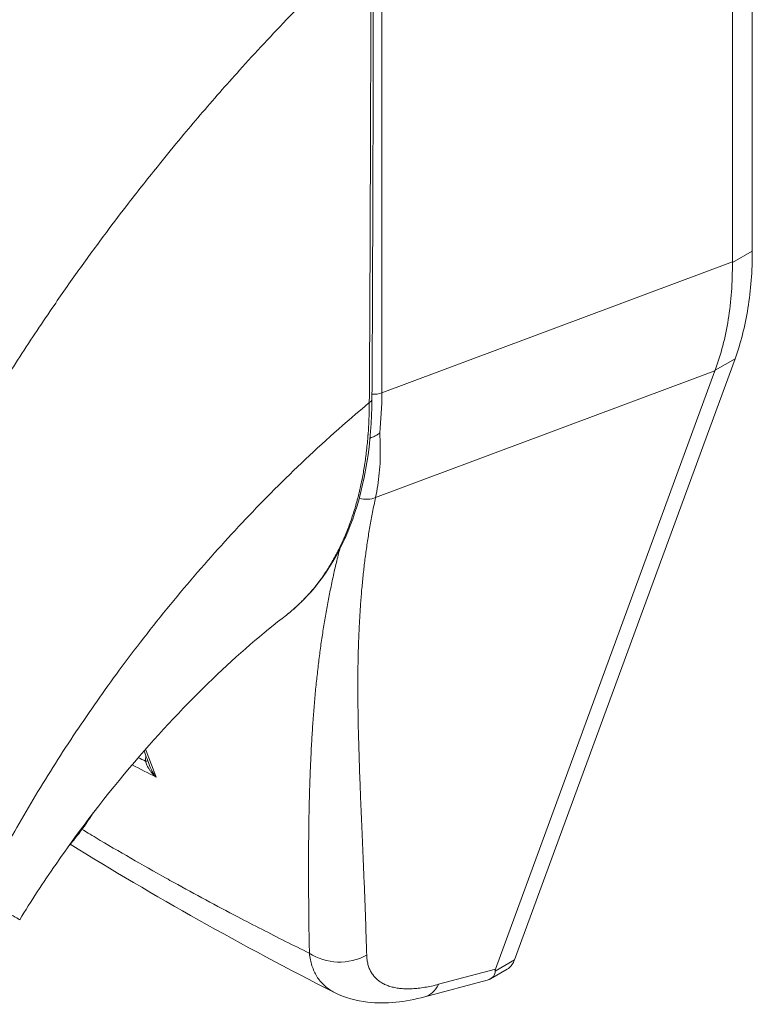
# Model space of a CAD drawing. Header units: inches. Extents: x 2 to 304, y 7 to 191.
# Tile 40 of 53: x 283.552 to 284.388, y 99.581 to 100.704. Entities that reach past the tile are written whole.
import ezdxf

# ---------------------------------------------------------------- set-up
doc = ezdxf.new("R2010")
doc.units = ezdxf.units.IN
doc.header["$LTSCALE"] = 18
doc.header["$MEASUREMENT"] = 0
doc.layers.add('Visible (ANSI)', color=7, linetype='Continuous', lineweight=5)
doc.layers.add('Visible Narrow (ANSI)', color=7, linetype='Continuous', lineweight=5)

msp = doc.modelspace()

# ---------------------------------------------------------------- linework, layer by layer
at = {"layer": 'Visible (ANSI)'}
for p, q in [((284.3876, 100.4397), (284.3876, 101.0714)), ((284.3649, 100.4274), (284.3649, 101.0537)), ((284.1165, 99.6311), (284.3679, 100.3168)), ((284.0947, 99.6206), (284.3449, 100.3031)), ((284.0892, 99.6096), (284.108, 99.6204)), ((284.0141, 99.589), (284.0854, 99.608))]:
    msp.add_line(p, q, dxfattribs=at)
for centre, major_axis, ratio, start_param, end_param in [((283.5498, 100.6916), (-0.2404, 0.4175), 0.578093, 4.40779, 4.407791), ((283.5197, 100.6743), (0.3112, -0.5404), 0.578093, 6.171996, 6.172033), ((283.5197, 100.6743), (0.3254, -0.565), 0.578093, 6.053216, 6.053257), ((284.3163, 99.7283), (-0.2217, -0.1111), 0.107777, 6.169061, 6.237889)]:
    msp.add_ellipse(centre, major_axis=major_axis, ratio=ratio, start_param=start_param, end_param=end_param, dxfattribs=at)
for points in [[(283.9553, 100.8018), (283.9554, 100.6244), (283.955, 100.4474), (283.9539, 100.2706)], [(283.8063, 100.6497), (283.8063, 100.6497), (283.8063, 100.6497), (283.8063, 100.6497)], [(283.7957, 100.6379), (283.7957, 100.6379), (283.7957, 100.6379), (283.7957, 100.6379)], [(284.3649, 100.4274), (284.3649, 100.4271), (284.3649, 100.4268), (284.3649, 100.4266)], [(284.3451, 100.3037), (284.3451, 100.3035), (284.345, 100.3033), (284.3449, 100.3031)], [(283.8564, 100.0245), (283.8564, 100.0245), (283.8564, 100.0245), (283.8564, 100.0245)], [(283.6611, 99.9551), (283.6611, 99.9551), (283.6611, 99.9551), (283.6611, 99.9551)], [(283.7008, 99.8517), (283.6986, 99.8576), (283.6964, 99.8636), (283.6941, 99.8696)], [(283.9113, 99.5938), (283.8057, 99.6476), (283.7048, 99.7042), (283.6099, 99.7631)], [(283.9113, 99.5938), (283.9113, 99.5938), (283.9113, 99.5938), (283.9113, 99.5938)]]:
    msp.add_open_spline(points, degree=3, dxfattribs=at)
for points, knots in [([(284.3876, 100.4397), (284.3876, 100.4169), (284.3859, 100.3951), (284.3793, 100.3539), (284.3744, 100.3346), (284.3679, 100.3168)], [0, 0, 0, 0, 0.294946, 0.294946, 0.5898921, 0.5898921, 0.5898921, 0.5898921]), ([(284.3451, 100.3037), (284.3519, 100.3216), (284.3569, 100.3409), (284.3635, 100.3822), (284.3651, 100.4039), (284.3649, 100.4266)], [-0.5896434, -0.5896434, -0.5896434, -0.5896434, -0.2948439, -0.2948439, 0, 0, 0, 0]), ([(283.9539, 100.2706), (283.9537, 100.2205), (283.9462, 100.1738), (283.9178, 100.0944), (283.8966, 100.0607), (283.8653, 100.0318), (283.8609, 100.028), (283.8564, 100.0245)], [0, 0, 0, 0, 0.647391, 0.647391, 1.290893, 1.290893, 1.392362, 1.392362, 1.392362, 1.392362]), ([(283.9517, 100.2263), (283.9526, 100.2266), (283.9536, 100.227), (283.9559, 100.228), (283.9572, 100.2286), (283.9597, 100.23), (283.9609, 100.2307), (283.9623, 100.2318), (283.9625, 100.232), (283.9628, 100.2322)], [0.02312455, 0.02312455, 0.02312455, 0.02312455, 0.03464891, 0.03464891, 0.05076492, 0.05076492, 0.06565697, 0.06565697, 0.06905546, 0.06905546, 0.06905546, 0.06905546]), ([(283.8564, 100.0245), (283.8298, 100.004), (283.801, 99.9792), (283.7426, 99.9231), (283.7122, 99.8909), (283.6516, 99.8199), (283.6211, 99.7801), (283.579, 99.7193), (283.5651, 99.6979), (283.5523, 99.677)], [0, 0, 0, 0, 0.446381, 0.446381, 0.917028, 0.917028, 1.437182, 1.437182, 1.715865, 1.715865, 1.715865, 1.715865]), ([(283.608, 99.7608), (283.612, 99.7655), (283.6158, 99.7702), (283.6254, 99.7828), (283.6309, 99.7907), (283.6362, 99.7988)], [4.8430268, 4.8430268, 4.8430268, 4.8430268, 4.9280206, 4.9280206, 5.0602925, 5.0602925, 5.0602925, 5.0602925]), ([(284.1165, 99.6311), (284.1157, 99.629), (284.1138, 99.6253), (284.1106, 99.6221), (284.1086, 99.6207), (284.108, 99.6204)], [0, 0, 0, 0, 0.1629274, 0.3097424, 0.3660715, 0.3660715, 0.3660715, 0.3660715]), ([(284.0854, 99.608), (284.0885, 99.6089), (284.0909, 99.6104), (284.094, 99.6144), (284.0944, 99.6166), (284.0943, 99.6183)], [-0.07791979, -0.07791979, -0.07791979, -0.07791979, -0.03979196, -0.03979196, 0, 0, 0, 0]), ([(284.0141, 99.589), (283.9919, 99.5831), (283.9699, 99.5805), (283.936, 99.5844), (283.9231, 99.5879), (283.9113, 99.5938)], [0, 0, 0, 0, 0.2802006, 0.2802006, 0.4544918, 0.4544918, 0.4544918, 0.4544918])]:
    msp.add_open_spline(points, degree=3, knots=knots, dxfattribs=at)
at = {"layer": 'Visible Narrow (ANSI)'}
for p, q in [((283.9652, 100.278), (283.9652, 100.8232)), ((284.3876, 100.4397), (284.3649, 100.4266)), ((283.9652, 100.278), (284.3649, 100.4274)), ((283.5891, 100.3742), (283.5891, 100.3742)), ((283.5632, 100.3357), (283.5632, 100.3356)), ((284.3679, 100.3168), (284.3451, 100.3037)), ((283.958, 100.1585), (284.3449, 100.3031)), ((283.7857, 100.1079), (283.7857, 100.1079)), ((284.1165, 99.6311), (284.0943, 99.6183)), ((284.0298, 99.6033), (284.0947, 99.6206))]:
    msp.add_line(p, q, dxfattribs=at)
for centre, major_axis, ratio, start_param, end_param in [((283.5197, 100.6743), (-0.2334, 0.4052), 0.578093, 4.366568, 4.36657), ((283.5197, 100.6743), (0.2221, -0.3856), 0.578093, 1.195007, 1.195009), ((283.957, 100.2846), (0.0142, 0), 0.575862, 4.268565, 4.268603), ((283.957, 100.2846), (0.0142, 0), 0.575862, 4.496178, 5.323254), ((283.6112, 100.4838), (-0.2489, 0.4371), 0.575806, 3.816727, 3.931565), ((283.9454, 100.2707), (0.0085, -0.00005), 0.57969, 5.407124, 6.283185), ((283.9454, 100.1766), (-0.023, 0.0069), 0.823046, 1.56111, 2.375041), ((283.5378, 99.8787), (-0.0812, -0.1413), 0.578826, 2.345857, 2.345918), ((283.5277, 99.8844), (-0.0741, -0.129), 0.578826, 2.080806, 2.081075), ((283.6908, 99.8589), (-0.0085, -0.00016), 0.178961, 2.18534, 2.655979), ((283.9176, 99.677), (-0.0567, -0.0016), 0.851152, 0.87929, 2.110203), ((283.9995, 99.6438), (0.0146, -0.0548), 0.593599, 6.283184, 6.877153)]:
    msp.add_ellipse(centre, major_axis=major_axis, ratio=ratio, start_param=start_param, end_param=end_param, dxfattribs=at)
for points, knots in [([(283.4832, 100.2057), (283.4848, 100.2086), (283.4865, 100.2115), (283.4882, 100.2144), (283.5006, 100.2358), (283.5137, 100.2576), (283.5278, 100.2803), (283.5296, 100.2832), (283.5315, 100.2862), (283.5333, 100.2892), (283.5457, 100.3088), (283.5588, 100.3291), (283.5722, 100.3492), (283.5786, 100.3587), (283.585, 100.3682), (283.5914, 100.3776), (283.6015, 100.3923), (283.6116, 100.4067), (283.6217, 100.4207), (283.6315, 100.4345), (283.6414, 100.4479), (283.6512, 100.461), (283.6596, 100.4723), (283.668, 100.4834), (283.6765, 100.4944), (283.6879, 100.5091), (283.6994, 100.5237), (283.7115, 100.5387), (283.7197, 100.5489), (283.7282, 100.5592), (283.7369, 100.5697), (283.7507, 100.5863), (283.7652, 100.6033), (283.7804, 100.6206), (283.7877, 100.629), (283.7953, 100.6374), (283.8029, 100.6459), (283.8211, 100.6661), (283.8402, 100.6866), (283.8603, 100.7075), (283.8651, 100.7124), (283.8699, 100.7174), (283.8748, 100.7224), (283.8993, 100.7473), (283.9251, 100.7726), (283.9526, 100.7982)], [0, 0, 0, 0, 0.0152892, 0.0152892, 0.0152892, 0.1281656, 0.1281656, 0.1281656, 0.1428571, 0.1428571, 0.1428571, 0.2397281, 0.2397281, 0.2397281, 0.2857143, 0.2857143, 0.2857143, 0.3578831, 0.3578831, 0.3578831, 0.4285714, 0.4285714, 0.4285714, 0.4897426, 0.4897426, 0.4897426, 0.5714286, 0.5714286, 0.5714286, 0.6267197, 0.6267197, 0.6267197, 0.7142857, 0.7142857, 0.7142857, 0.756805, 0.756805, 0.756805, 0.8571429, 0.8571429, 0.8571429, 0.8810186, 0.8810186, 0.8810186, 1, 1, 1, 1]), ([(283.9509, 100.2668), (283.9512, 100.3103), (283.9514, 100.3539), (283.9516, 100.3956), (283.9518, 100.4373), (283.9519, 100.4771), (283.9521, 100.5196), (283.9522, 100.5622), (283.9524, 100.6076), (283.9525, 100.6533), (283.9526, 100.699), (283.9526, 100.745), (283.9526, 100.7982)], [0, 0, 0, 0, 0.25, 0.25, 0.25, 0.5, 0.5, 0.5, 0.75, 0.75, 0.75, 1, 1, 1, 1]), ([(283.5071, 99.7034), (283.5174, 99.7241), (283.5288, 99.7458), (283.5417, 99.7691), (283.5547, 99.7924), (283.5692, 99.8172), (283.5844, 99.8415), (283.5995, 99.8659), (283.6152, 99.8898), (283.6314, 99.9132), (283.6475, 99.9367), (283.6641, 99.9597), (283.6829, 99.9844), (283.7018, 100.009), (283.7228, 100.0353), (283.7435, 100.0597), (283.7642, 100.0842), (283.7845, 100.1069), (283.8058, 100.1296), (283.8272, 100.1523), (283.8495, 100.1749), (283.8736, 100.1978), (283.8977, 100.2208), (283.9235, 100.2439), (283.9509, 100.2668)], [0, 0, 0, 0, 0.125, 0.125, 0.125, 0.25, 0.25, 0.25, 0.375, 0.375, 0.375, 0.5, 0.5, 0.5, 0.625, 0.625, 0.625, 0.75, 0.75, 0.75, 0.875, 0.875, 0.875, 1, 1, 1, 1]), ([(283.8564, 100.0245), (283.8568, 100.0248), (283.8571, 100.0251), (283.8575, 100.0254), (283.8584, 100.0261), (283.8593, 100.0268), (283.8602, 100.0275), (283.8635, 100.0303), (283.8669, 100.0333), (283.8704, 100.0365), (283.8712, 100.0373), (283.872, 100.0381), (283.8728, 100.0389), (283.8763, 100.0423), (283.8797, 100.0459), (283.883, 100.0496), (283.8837, 100.0504), (283.8844, 100.0512), (283.8851, 100.052), (283.8884, 100.0559), (283.8915, 100.0598), (283.8945, 100.0638), (283.8951, 100.0646), (283.8957, 100.0655), (283.8963, 100.0663), (283.8993, 100.0704), (283.9021, 100.0747), (283.9049, 100.0791), (283.9054, 100.0799), (283.9058, 100.0807), (283.9063, 100.0815), (283.909, 100.086), (283.9116, 100.0905), (283.914, 100.0952), (283.9144, 100.0959), (283.9148, 100.0967), (283.9152, 100.0974), (283.9176, 100.1022), (283.9199, 100.107), (283.922, 100.1119), (283.9223, 100.1126), (283.9226, 100.1133), (283.9229, 100.114), (283.925, 100.119), (283.927, 100.124), (283.9288, 100.1291), (283.9291, 100.1297), (283.9293, 100.1303), (283.9295, 100.1309), (283.9313, 100.1361), (283.933, 100.1414), (283.9346, 100.1464), (283.9347, 100.1469), (283.9349, 100.1474), (283.935, 100.1479), (283.9365, 100.153), (283.9378, 100.1579), (283.939, 100.1627), (283.9391, 100.1631), (283.9392, 100.1635), (283.9393, 100.1639), (283.9405, 100.1688), (283.9415, 100.1735), (283.9425, 100.1784), (283.9426, 100.1787), (283.9426, 100.1791), (283.9427, 100.1794), (283.9437, 100.1844), (283.9446, 100.1895), (283.9454, 100.1947), (283.9454, 100.195), (283.9455, 100.1953), (283.9455, 100.1955), (283.9464, 100.2009), (283.9471, 100.2063), (283.9477, 100.2118), (283.9478, 100.212), (283.9478, 100.2122), (283.9478, 100.2124), (283.9484, 100.2181), (283.949, 100.2238), (283.9494, 100.2298), (283.9495, 100.2299), (283.9495, 100.2301), (283.9495, 100.2302), (283.9499, 100.2362), (283.9503, 100.2425), (283.9505, 100.2487), (283.9507, 100.2549), (283.9509, 100.2609), (283.9509, 100.2668)], [0.6998682, 0.6998682, 0.6998682, 0.6998682, 0.7017394, 0.7017394, 0.7017394, 0.7058824, 0.7058824, 0.7058824, 0.7216774, 0.7216774, 0.7216774, 0.7254902, 0.7254902, 0.7254902, 0.7415813, 0.7415813, 0.7415813, 0.745098, 0.745098, 0.745098, 0.7614429, 0.7614429, 0.7614429, 0.7647059, 0.7647059, 0.7647059, 0.781345, 0.781345, 0.781345, 0.7843137, 0.7843137, 0.7843137, 0.8012383, 0.8012383, 0.8012383, 0.8039216, 0.8039216, 0.8039216, 0.8211313, 0.8211313, 0.8211313, 0.8235294, 0.8235294, 0.8235294, 0.841031, 0.841031, 0.841031, 0.8431373, 0.8431373, 0.8431373, 0.8609352, 0.8609352, 0.8609352, 0.8627451, 0.8627451, 0.8627451, 0.8808002, 0.8808002, 0.8808002, 0.8823529, 0.8823529, 0.8823529, 0.9006992, 0.9006992, 0.9006992, 0.9019608, 0.9019608, 0.9019608, 0.9206058, 0.9206058, 0.9206058, 0.9215686, 0.9215686, 0.9215686, 0.9404978, 0.9404978, 0.9404978, 0.9411765, 0.9411765, 0.9411765, 0.9603964, 0.9603964, 0.9603964, 0.9607843, 0.9607843, 0.9607843, 0.9802899, 0.9802899, 0.9802899, 1, 1, 1, 1]), ([(283.9628, 100.2322), (283.9631, 100.2268), (283.9633, 100.2216), (283.9634, 100.2164), (283.9635, 100.2112), (283.9634, 100.2061), (283.9633, 100.2011), (283.9631, 100.1961), (283.9627, 100.1912), (283.9623, 100.1863), (283.9618, 100.1815), (283.9612, 100.1768), (283.9605, 100.1721), (283.9598, 100.1675), (283.959, 100.1629), (283.958, 100.1585)], [0, 0, 0, 0, 0.2, 0.2, 0.2, 0.4, 0.4, 0.4, 0.6, 0.6, 0.6, 0.8, 0.8, 0.8, 1, 1, 1, 1]), ([(283.958, 100.1585), (283.9568, 100.1529), (283.9557, 100.1474), (283.9546, 100.1418), (283.9535, 100.1363), (283.9525, 100.1307), (283.9516, 100.1252), (283.9506, 100.1197), (283.9497, 100.1142), (283.9489, 100.1086), (283.948, 100.1031), (283.9473, 100.0976), (283.9465, 100.0921), (283.9458, 100.0865), (283.9451, 100.081), (283.9445, 100.0755), (283.9439, 100.0699), (283.9433, 100.0644), (283.9428, 100.0588), (283.9422, 100.0532), (283.9418, 100.0476), (283.9413, 100.042), (283.9409, 100.0364), (283.9405, 100.0308), (283.9402, 100.0252), (283.9398, 100.0195), (283.9395, 100.0138), (283.9393, 100.0081), (283.939, 100.0024), (283.9388, 99.9966), (283.9386, 99.9908), (283.9384, 99.985), (283.9382, 99.9792), (283.9381, 99.9733), (283.938, 99.9674), (283.9379, 99.9615), (283.9379, 99.9555), (283.9378, 99.9495), (283.9378, 99.9434), (283.9379, 99.9373), (283.9379, 99.9311), (283.9379, 99.9249), (283.938, 99.9187), (283.9381, 99.9124), (283.9382, 99.906), (283.9383, 99.8996), (283.9384, 99.8931), (283.9386, 99.8866), (283.9388, 99.8799), (283.939, 99.8733), (283.9392, 99.8666), (283.9394, 99.8597), (283.9396, 99.8528), (283.9398, 99.8459), (283.9401, 99.8388), (283.9404, 99.8317), (283.9407, 99.8245), (283.9409, 99.8171), (283.9412, 99.8098), (283.9416, 99.8023), (283.9419, 99.7946), (283.9422, 99.787), (283.9425, 99.7792), (283.9429, 99.7712), (283.9432, 99.7632), (283.9436, 99.7551), (283.9439, 99.7468), (283.9443, 99.7385), (283.9446, 99.7299), (283.945, 99.7212), (283.9453, 99.7125), (283.9457, 99.7036), (283.946, 99.6944), (283.9464, 99.6852), (283.9467, 99.6759), (283.947, 99.6662), (283.9473, 99.6566), (283.9477, 99.6466), (283.9479, 99.6364)], [0, 0, 0, 0, 0.038462, 0.038462, 0.038462, 0.076923, 0.076923, 0.076923, 0.115385, 0.115385, 0.115385, 0.153846, 0.153846, 0.153846, 0.192308, 0.192308, 0.192308, 0.230769, 0.230769, 0.230769, 0.269231, 0.269231, 0.269231, 0.307692, 0.307692, 0.307692, 0.346154, 0.346154, 0.346154, 0.384615, 0.384615, 0.384615, 0.423077, 0.423077, 0.423077, 0.461538, 0.461538, 0.461538, 0.5, 0.5, 0.5, 0.538462, 0.538462, 0.538462, 0.576923, 0.576923, 0.576923, 0.615385, 0.615385, 0.615385, 0.653846, 0.653846, 0.653846, 0.692308, 0.692308, 0.692308, 0.730769, 0.730769, 0.730769, 0.769231, 0.769231, 0.769231, 0.807692, 0.807692, 0.807692, 0.846154, 0.846154, 0.846154, 0.884615, 0.884615, 0.884615, 0.923077, 0.923077, 0.923077, 0.961538, 0.961538, 0.961538, 1, 1, 1, 1]), ([(283.9172, 100.0998), (283.9166, 100.0974), (283.916, 100.0951), (283.9154, 100.0928), (283.914, 100.0872), (283.9127, 100.0816), (283.9114, 100.0761), (283.9101, 100.0705), (283.9089, 100.0649), (283.9077, 100.0593), (283.9066, 100.0537), (283.9054, 100.0481), (283.9043, 100.0425), (283.9033, 100.0368), (283.9022, 100.0312), (283.9012, 100.0255), (283.9002, 100.0198), (283.8993, 100.0141), (283.8984, 100.0084), (283.8975, 100.0027), (283.8966, 99.9969), (283.8958, 99.9911), (283.895, 99.9853), (283.8942, 99.9794), (283.8935, 99.9735), (283.8928, 99.9676), (283.8921, 99.9617), (283.8914, 99.9557), (283.8907, 99.9497), (283.8901, 99.9436), (283.8895, 99.9375), (283.889, 99.9314), (283.8884, 99.9252), (283.8879, 99.9189), (283.8874, 99.9127), (283.8869, 99.9063), (283.8864, 99.8999), (283.886, 99.8935), (283.8856, 99.887), (283.8852, 99.8803), (283.8848, 99.8737), (283.8845, 99.867), (283.8842, 99.8602), (283.8838, 99.8534), (283.8835, 99.8465), (283.8833, 99.8394), (283.883, 99.8324), (283.8828, 99.8252), (283.8826, 99.8179), (283.8824, 99.8106), (283.8823, 99.8032), (283.8821, 99.7956), (283.882, 99.788), (283.8819, 99.7803), (283.8818, 99.7724), (283.8817, 99.7645), (283.8817, 99.7564), (283.8816, 99.7481), (283.8816, 99.7399), (283.8816, 99.7314), (283.8816, 99.7228), (283.8817, 99.7142), (283.8817, 99.7053), (283.8818, 99.6962), (283.8819, 99.6872), (283.882, 99.6779), (283.8821, 99.6683), (283.8822, 99.6587), (283.8824, 99.6489), (283.8826, 99.6388)], [0.1377234, 0.1377234, 0.1377234, 0.1377234, 0.1538462, 0.1538462, 0.1538462, 0.1923077, 0.1923077, 0.1923077, 0.2307692, 0.2307692, 0.2307692, 0.2692308, 0.2692308, 0.2692308, 0.3076923, 0.3076923, 0.3076923, 0.3461538, 0.3461538, 0.3461538, 0.3846154, 0.3846154, 0.3846154, 0.4230769, 0.4230769, 0.4230769, 0.4615385, 0.4615385, 0.4615385, 0.5, 0.5, 0.5, 0.5384615, 0.5384615, 0.5384615, 0.5769231, 0.5769231, 0.5769231, 0.6153846, 0.6153846, 0.6153846, 0.6538462, 0.6538462, 0.6538462, 0.6923077, 0.6923077, 0.6923077, 0.7307692, 0.7307692, 0.7307692, 0.7692308, 0.7692308, 0.7692308, 0.8076923, 0.8076923, 0.8076923, 0.8461538, 0.8461538, 0.8461538, 0.8846154, 0.8846154, 0.8846154, 0.9230769, 0.9230769, 0.9230769, 0.9615385, 0.9615385, 0.9615385, 1, 1, 1, 1]), ([(283.7079, 99.8396), (283.7068, 99.8405), (283.7058, 99.8415), (283.7049, 99.8424), (283.7039, 99.8434), (283.7031, 99.8443), (283.7023, 99.8452), (283.7016, 99.8462), (283.7009, 99.8471), (283.7003, 99.848), (283.6997, 99.8489), (283.6991, 99.8497), (283.6986, 99.8506), (283.6981, 99.8514), (283.6977, 99.8523), (283.6973, 99.8531), (283.6969, 99.8539), (283.6966, 99.8547), (283.6964, 99.8555), (283.6961, 99.8562), (283.6959, 99.857), (283.6957, 99.8577)], [0, 0, 0, 0, 0.1428571, 0.1428571, 0.1428571, 0.2857143, 0.2857143, 0.2857143, 0.4285714, 0.4285714, 0.4285714, 0.5714286, 0.5714286, 0.5714286, 0.7142857, 0.7142857, 0.7142857, 0.8571429, 0.8571429, 0.8571429, 0.9999993, 0.9999993, 0.9999993, 0.9999993]), ([(283.7079, 99.8396), (283.7069, 99.8408), (283.706, 99.8421), (283.7051, 99.8433), (283.7043, 99.8445), (283.7036, 99.8457), (283.703, 99.8469), (283.7024, 99.8481), (283.7018, 99.8492), (283.7014, 99.8503), (283.7012, 99.8508), (283.701, 99.8512), (283.7008, 99.8517)], [0.0000004, 0.0000004, 0.0000004, 0.0000004, 0.1666667, 0.1666667, 0.1666667, 0.3333333, 0.3333333, 0.3333333, 0.5, 0.5, 0.5, 0.5681708, 0.5681708, 0.5681708, 0.5681708]), ([(283.8826, 99.6388), (283.8644, 99.6477), (283.8464, 99.6568), (283.8283, 99.6661), (283.8192, 99.6707), (283.8102, 99.6754), (283.8011, 99.6802), (283.7767, 99.6929), (283.7523, 99.7061), (283.728, 99.7195), (283.7251, 99.7211), (283.7222, 99.7227), (283.7193, 99.7243), (283.6922, 99.7394), (283.6655, 99.7548), (283.6393, 99.7704), (283.6363, 99.7722), (283.6333, 99.774), (283.6302, 99.7758), (283.6279, 99.7772), (283.6256, 99.7786), (283.6232, 99.78)], [0, 0, 0, 0, 0.1332987, 0.1332987, 0.1332987, 0.2, 0.2, 0.2, 0.378562, 0.378562, 0.378562, 0.4, 0.4, 0.4, 0.6, 0.6, 0.6, 0.6231445, 0.6231445, 0.6231445, 0.6411021, 0.6411021, 0.6411021, 0.6411021]), ([(283.5071, 99.7034), (283.5146, 99.6991), (283.5216, 99.695), (283.5275, 99.6915), (283.5335, 99.6881), (283.5384, 99.6852), (283.5422, 99.683), (283.5461, 99.6807), (283.5489, 99.6791), (283.5505, 99.6781), (283.5517, 99.6774), (283.5523, 99.677), (283.5523, 99.677)], [0, 0, 0, 0, 0.1428571, 0.1428571, 0.1428571, 0.2857143, 0.2857143, 0.2857143, 0.4285714, 0.4285714, 0.4285714, 0.5328023, 0.5328023, 0.5328023, 0.5328023]), ([(283.8826, 99.6388), (283.8828, 99.6362), (283.8832, 99.6337), (283.8837, 99.6313), (283.8842, 99.629), (283.8848, 99.6267), (283.8855, 99.6244), (283.8863, 99.6222), (283.8871, 99.6201), (283.888, 99.6181), (283.889, 99.616), (283.89, 99.6141), (283.8911, 99.6122), (283.8923, 99.6104), (283.8935, 99.6086), (283.8949, 99.607), (283.8963, 99.6053), (283.8977, 99.6037), (283.8993, 99.6023), (283.9008, 99.6008), (283.9025, 99.5994), (283.9042, 99.5982), (283.906, 99.5969), (283.9079, 99.5957), (283.9098, 99.5947), (283.9103, 99.5944), (283.9108, 99.5941), (283.9113, 99.5938)], [0, 0, 0, 0, 0.0555556, 0.0555556, 0.0555556, 0.1111111, 0.1111111, 0.1111111, 0.1666667, 0.1666667, 0.1666667, 0.2222222, 0.2222222, 0.2222222, 0.2777778, 0.2777778, 0.2777778, 0.3333333, 0.3333333, 0.3333333, 0.3888889, 0.3888889, 0.3888889, 0.4444444, 0.4444444, 0.4444444, 0.4587879, 0.4587879, 0.4587879, 0.4587879]), ([(283.9479, 99.6364), (283.948, 99.6346), (283.9481, 99.6328), (283.9484, 99.6311), (283.9486, 99.6293), (283.9489, 99.6277), (283.9494, 99.6261), (283.9498, 99.6245), (283.9503, 99.6229), (283.9509, 99.6215), (283.9515, 99.62), (283.9522, 99.6186), (283.9529, 99.6172), (283.9537, 99.6159), (283.9546, 99.6146), (283.9555, 99.6134), (283.9564, 99.6122), (283.9575, 99.6111), (283.9586, 99.61), (283.9597, 99.6089), (283.9609, 99.6079), (283.9622, 99.607), (283.9634, 99.6061), (283.9648, 99.6052), (283.9662, 99.6044), (283.9676, 99.6036), (283.9692, 99.6029), (283.9707, 99.6023), (283.9723, 99.6016), (283.974, 99.6011), (283.9757, 99.6006), (283.9774, 99.6001), (283.9793, 99.5997), (283.9811, 99.5993), (283.983, 99.599), (283.985, 99.5987), (283.987, 99.5985), (283.989, 99.5983), (283.9911, 99.5982), (283.9932, 99.5982), (283.9954, 99.5981), (283.9976, 99.5982), (283.9998, 99.5983), (284.0021, 99.5984), (284.0044, 99.5986), (284.0068, 99.5988), (284.0092, 99.5991), (284.0117, 99.5994), (284.0142, 99.5999), (284.0167, 99.6003), (284.0192, 99.6008), (284.0219, 99.6013), (284.0245, 99.6019), (284.0271, 99.6026), (284.0298, 99.6033)], [0, 0, 0, 0, 0.055556, 0.055556, 0.055556, 0.111111, 0.111111, 0.111111, 0.166667, 0.166667, 0.166667, 0.222222, 0.222222, 0.222222, 0.277778, 0.277778, 0.277778, 0.333333, 0.333333, 0.333333, 0.388889, 0.388889, 0.388889, 0.444444, 0.444444, 0.444444, 0.5, 0.5, 0.5, 0.555556, 0.555556, 0.555556, 0.611111, 0.611111, 0.611111, 0.666667, 0.666667, 0.666667, 0.722222, 0.722222, 0.722222, 0.777778, 0.777778, 0.777778, 0.833333, 0.833333, 0.833333, 0.888889, 0.888889, 0.888889, 0.944444, 0.944444, 0.944444, 1, 1, 1, 1])]:
    msp.add_open_spline(points, degree=3, knots=knots, dxfattribs=at)
for points in [[(283.9182, 100.1036), (283.9182, 100.1036), (283.9182, 100.1036), (283.9182, 100.1036)], [(283.6627, 99.9573), (283.6627, 99.9573), (283.6627, 99.9573), (283.6627, 99.9573)], [(283.6957, 99.8577), (283.693, 99.8592), (283.6902, 99.8606), (283.6875, 99.862)], [(283.6957, 99.8577), (283.6957, 99.8598), (283.6958, 99.8619), (283.6962, 99.864)], [(283.6959, 99.8715), (283.6998, 99.8611), (283.7038, 99.8505), (283.7079, 99.8396)], [(283.7079, 99.8396), (283.6987, 99.8442), (283.6895, 99.849), (283.6805, 99.8537)]]:
    msp.add_open_spline(points, degree=3, dxfattribs=at)

doc.saveas('drawing.dxf')
